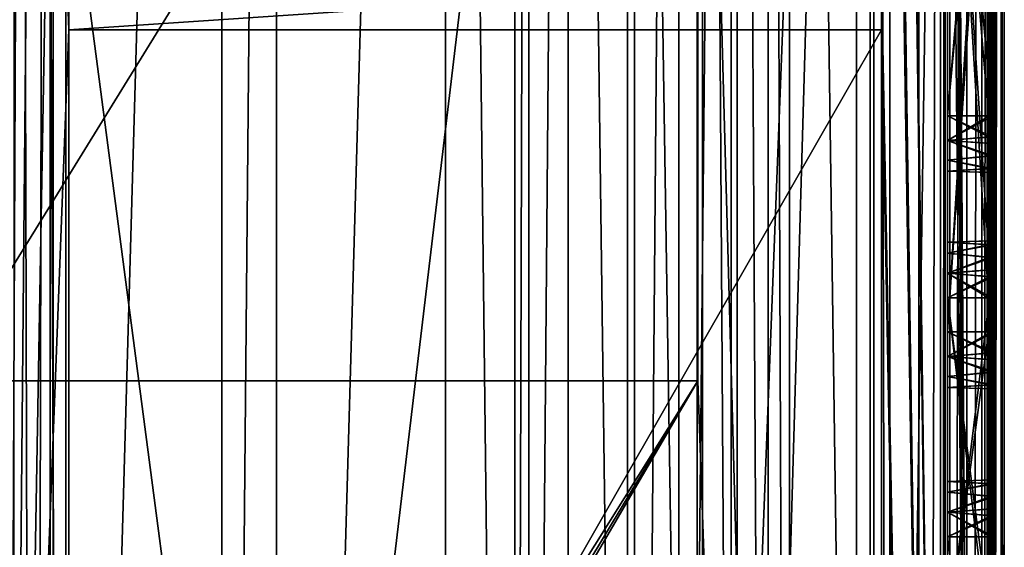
# Model space of a CAD drawing. Extents: x -3 to 104, y -79 to 161.
# Tile 163 of 203: x 82 to 104, y 53 to 65. Entities that reach past the tile are written whole.
import ezdxf

# ---------------------------------------------------------------- set-up
doc = ezdxf.new("R2010")
doc.units = 0
doc.header["$MEASUREMENT"] = 0

msp = doc.modelspace()

# ---------------------------------------------------------------- linework, layer by layer
for points in [[(103.550003, 159.899994, -76.900002), (103.550003, -77.599998, -76.900002), (100.849998, 123.900002, -76.900002)], [(103.550003, -3.4858, -67.814201), (103.550003, 159.899994, -76.900002), (103.550003, 149.899994, -68.400002)], [(103.550003, -77.599998, -76.900002), (103.550003, 159.899994, -76.900002), (103.550003, -43.900002, -68.400002)], [(103.550003, -43.900002, -68.400002), (103.550003, 159.899994, -76.900002), (103.550003, -4.9, -68.400002)], [(103.550003, -4.9, -68.400002), (103.550003, 159.899994, -76.900002), (103.550003, -4.1346, -68.247803)], [(103.550003, -4.1346, -68.247803), (103.550003, 159.899994, -76.900002), (103.550003, -3.4858, -67.814201)], [(103.550003, 149.899994, 10.1), (103.550003, -67.600098, 10.1), (102.349998, 97.599998, 10.1)], [(103.550003, -67.600098, 10.1), (103.550003, 149.899994, 10.1), (103.484001, 129.899994, 17.700001)], [(103.550003, -3.0522, -67.165398), (103.550003, 149.899994, -68.400002), (103.550003, -2.9, -66.400002)], [(103.550003, -3.4858, -67.814201), (103.550003, 149.899994, -68.400002), (103.550003, -3.0522, -67.165398)], [(103.550003, -2.9, -66.400002), (103.550003, 149.899994, -68.400002), (103.550003, 129, 6.1)], [(82.928497, -7.8067, 55), (101.670998, 149.520996, 55), (82.928497, 96.8293, 55)], [(101.670998, -67.221199, 55), (101.670998, 149.520996, 55), (82.928497, -7.8067, 55)], [(102.241997, 149.520996, 54.8871), (101.670998, 149.520996, 55), (101.670998, -67.221199, 55)], [(102.241997, 149.520996, 54.8871), (101.670998, -67.221199, 55), (102.241997, -67.221199, 54.8871)], [(102.726997, 149.520996, 54.5653), (102.241997, -67.221199, 54.8871), (102.726997, -67.221199, 54.5653)], [(102.726997, 149.520996, 54.5653), (102.241997, 149.520996, 54.8871), (102.241997, -67.221199, 54.8871)], [(103.053001, 149.520996, 54.083099), (102.726997, -67.221199, 54.5653), (103.053001, -67.221199, 54.083099)], [(103.053001, 149.520996, 54.083099), (102.726997, 149.520996, 54.5653), (102.726997, -67.221199, 54.5653)], [(103.170998, 149.520996, 53.5131), (103.053001, -67.221199, 54.083099), (103.170998, -67.221199, 53.5131)], [(103.170998, 149.520996, 53.5131), (103.053001, 149.520996, 54.083099), (103.053001, -67.221199, 54.083099)], [(103.170998, 149.520996, 53.5131), (103.170998, -67.221199, 53.5131), (103.204002, 25.761299, 49.799999)], [(103.170998, 149.520996, 53.5131), (103.204002, 25.761299, 49.799999), (103.204002, 46.011299, 49.799999)], [(103.170998, 149.520996, 53.5131), (103.204002, 46.011299, 49.799999), (103.204002, 51.011299, 49.799999)], [(103.170998, 149.520996, 53.5131), (103.204002, 51.011299, 49.799999), (103.204002, 58.511299, 49.799999)], [(103.170998, 149.520996, 53.5131), (103.204002, 58.511299, 49.799999), (103.204002, 62.511299, 49.799999)], [(103.170998, 149.520996, 53.5131), (103.204002, 62.511299, 49.799999), (103.204002, 73.261299, 49.799999)], [(100.68, 148.529999, 52.5), (100.68, -66.229897, 52.5), (82.590202, 71.511299, 52.5)], [(101.036003, 88.599998, 11.7), (101.036003, -2.4, 11.7), (100.68, 148.529999, 52.5)], [(101.036003, -2.4, 11.7), (100.68, -66.229897, 52.5), (100.68, 148.529999, 52.5)], [(81.449997, 0, -71.599998), (81.449997, 130, -71.599998), (82.650002, 130, -71.599998)], [(82.650002, 0, -71.599998), (81.449997, 0, -71.599998), (82.650002, 130, -71.599998)], [(86.360001, 130, -10.3), (82.650002, 0, -10.3), (82.650002, 130, -10.3)], [(86.360001, 0, -10.3), (82.650002, 0, -10.3), (86.360001, 130, -10.3)], [(82.650002, 130, -10.3), (82.650002, 0, -71.599998), (82.650002, 130, -71.599998)], [(82.650002, 0, -10.3), (82.650002, 0, -71.599998), (82.650002, 130, -10.3)], [(86.360001, 0, -71.599998), (86.360001, 130, -71.599998), (87.559998, 130, -71.599998)], [(87.559998, 0, -71.599998), (86.360001, 0, -71.599998), (87.559998, 130, -71.599998)], [(86.360001, 130, -71.599998), (86.360001, 0, -10.3), (86.360001, 130, -10.3)], [(86.360001, 0, -71.599998), (86.360001, 0, -10.3), (86.360001, 130, -71.599998)], [(91.269997, 130, -10.3), (87.559998, 0, -10.3), (87.559998, 130, -10.3)], [(91.269997, 0, -10.3), (87.559998, 0, -10.3), (91.269997, 130, -10.3)], [(87.559998, 130, -10.3), (87.559998, 0, -71.599998), (87.559998, 130, -71.599998)], [(87.559998, 0, -10.3), (87.559998, 0, -71.599998), (87.559998, 130, -10.3)], [(92.800003, 0, -71.599998), (91.269997, 130, -71.599998), (92.800003, 130, -71.599998)], [(92.800003, 0, -71.599998), (91.269997, 0, -71.599998), (91.269997, 130, -71.599998)], [(91.269997, 130, -71.599998), (91.269997, 0, -10.3), (91.269997, 130, -10.3)], [(91.269997, 0, -71.599998), (91.269997, 0, -10.3), (91.269997, 130, -71.599998)], [(92.800003, 0, -71.599998), (92.800003, 130, -71.599998), (92.800003, 118, -8.5)], [(98.831596, 125.512001), (100.599998, 0), (100.599998, 130)], [(100.599998, 130), (100.599998, 0), (100.599998, 114, -3.5)], [(103.343002, 57.761299, 33.799999), (103.484001, 129.899994, 17.700001), (103.343002, 73.261299, 33.799999)], [(103.484001, -43.599998, 17.700001), (103.484001, 129.899994, 17.700001), (103.343002, 41.261299, 33.799999)], [(103.343002, 41.261299, 33.799999), (103.484001, 129.899994, 17.700001), (103.343002, 45.761299, 33.799999)], [(103.343002, 45.761299, 33.799999), (103.484001, 129.899994, 17.700001), (103.343002, 53.261299, 33.799999)], [(103.343002, 53.261299, 33.799999), (103.484001, 129.899994, 17.700001), (103.343002, 57.761299, 33.799999)], [(103.550003, -67.600098, 10.1), (103.484001, 129.899994, 17.700001), (103.484001, -43.599998, 17.700001)], [(100.300003, 129.649994, 17.299999), (100.300003, -43.349998, 17.299999), (75.836403, 70.811302, 17.299999)], [(100.300003, -43.349998, 18.9), (100.300003, 129.649994, 18.9), (96.816803, 83.608299, 18.9)], [(100.300003, 129.649994, 17.299999), (100.300003, 129.649994, 18.9), (100.300003, -43.349998, 17.299999)], [(100.300003, -43.349998, 17.299999), (100.300003, 129.649994, 18.9), (100.300003, -43.349998, 18.9)], [(103.550003, -42.700001, 10.1), (103.550003, 129, 10.1), (102.25, 98.099998, 10.1)], [(103.550003, -3.4858, -9.9858), (103.550003, 129, 10.1), (103.550003, -4.1346, -9.5522)], [(103.550003, -3.0522, -10.6346), (103.550003, 129, 10.1), (103.550003, -3.4858, -9.9858)], [(103.550003, -4.1346, -9.5522), (103.550003, 129, 10.1), (103.550003, -42.700001, 10.1)], [(103.550003, -2.9, -66.400002), (103.550003, 129, 6.1), (103.550003, -2.9, -11.4)], [(103.550003, -2.9, -11.4), (103.550003, 129, 6.1), (103.550003, -3.0522, -10.6346)], [(103.550003, -3.0522, -10.6346), (103.550003, 129, 6.1), (103.550003, 129, 10.1)], [(98.359901, 124.920998), (98.831596, 4.4876), (98.831596, 125.512001)], [(98.831596, 4.4876), (100.599998, 0), (98.831596, 125.512001)], [(97.678299, 124.593002), (98.359901, 5.0791), (98.359901, 124.920998)], [(98.359901, 5.0791), (98.831596, 4.4876), (98.359901, 124.920998)], [(39.528702, 112.523003), (39.528702, 23.4326), (96.9217, 124.593002)], [(39.528702, 23.4326), (96.9217, 5.4074), (96.9217, 124.593002)], [(96.9217, 124.593002), (97.678299, 5.4074), (97.678299, 124.593002)], [(96.9217, 5.4074), (97.678299, 5.4074), (96.9217, 124.593002)], [(97.678299, 5.4074), (98.359901, 5.0791), (97.678299, 124.593002)], [(100.849998, 123.900002, -76.900002), (103.550003, -77.599998, -76.900002), (100.849998, 122.400002, -76.900002)], [(5.1713, 6.7213, -72.699997), (95.428703, 123.278999, -72.699997), (5.1713, 123.278999, -72.699997)], [(5.1713, 6.7213, -72.699997), (95.428703, 6.7213, -72.699997), (95.428703, 123.278999, -72.699997)], [(95.428703, 6.7213, -72.699997), (96.401901, 122.627998, -72.699997), (95.428703, 123.278999, -72.699997)], [(95.428703, 6.7213, -72.699997), (96.401901, 7.3716, -72.699997), (96.401901, 122.627998, -72.699997)], [(96.401901, 7.3716, -72.699997), (97.550003, 122.400002, -72.699997), (96.401901, 122.627998, -72.699997)], [(96.401901, 7.3716, -72.699997), (97.550003, 7.6, -72.699997), (97.550003, 122.400002, -72.699997)], [(97.550003, 7.6, -72.699997), (100.849998, 7.6, -72.699997), (100.849998, 122.400002, -72.699997)], [(97.550003, 7.6, -72.699997), (100.849998, 122.400002, -72.699997), (97.550003, 122.400002, -72.699997)], [(100.849998, 122.400002, -76.900002), (103.550003, -77.599998, -76.900002), (100.849998, 98, -76.900002)], [(100.849998, 122.400002, -72.699997), (100.849998, 7.6, -72.699997), (100.849998, 88.099998, 8.1)], [(92.800003, 0, -71.599998), (92.800003, 118, -8.5), (92.800003, 12, -8.5)], [(92.800003, 12, -8.5), (92.800003, 118, -8.5), (93.1045, 116.469002, -8.5)], [(92.800003, 12, -8.5), (93.1045, 116.469002, -8.5), (93.1045, 13.5307, -8.5)], [(93.1045, 13.5307, -8.5), (93.1045, 116.469002, -8.5), (93.971603, 115.171997, -8.5)], [(93.1045, 13.5307, -8.5), (93.971603, 115.171997, -8.5), (93.971603, 14.8284, -8.5)], [(93.971603, 115.171997, -8.5), (95.269302, 15.6955, -8.5), (93.971603, 14.8284, -8.5)], [(93.971603, 115.171997, -8.5), (95.269302, 114.305, -8.5), (95.269302, 15.6955, -8.5)], [(95.269302, 114.305, -8.5), (96.800003, 16, -8.5), (95.269302, 15.6955, -8.5)], [(95.269302, 114.305, -8.5), (96.800003, 114, -8.5), (96.800003, 16, -8.5)], [(100.599998, 114, -8.5), (100.599998, 16, -8.5), (96.800003, 16, -8.5)], [(96.800003, 114, -8.5), (100.599998, 114, -8.5), (96.800003, 16, -8.5)], [(100.599998, 114, -3.5), (100.599998, 16, -8.5), (100.599998, 114, -8.5)], [(100.599998, 16, -3.5), (100.599998, 16, -8.5), (100.599998, 114, -3.5)], [(100.599998, 114, -3.5), (100.599998, 0), (100.599998, 16, -3.5)], [(100.849998, 98, -76.900002), (103.550003, -77.599998, -76.900002), (100.849998, 96.800003, -76.900002)], [(103.550003, -42.700001, 10.1), (102.25, 98.099998, 10.1), (102.25, 88.099998, 10.1)], [(102.349998, 97.599998, 10.1), (103.550003, -67.600098, 10.1), (102.349998, 88.599998, 10.1)], [(82.462196, 97.481697, 55.464298), (81.957703, 96.5158, 56.130299), (82.237, -8.0086, 55.735298)], [(82.928497, -7.8067, 55), (82.462196, 97.481697, 55.464298), (82.237, -8.0086, 55.735298)], [(82.928497, 96.8293, 55), (82.462196, 97.481697, 55.464298), (82.928497, -7.8067, 55)], [(81.800003, 33.200001, -76.900002), (81.800003, 96.800003, -76.900002), (83, 64.400002, -76.900002)], [(83, 64.400002, -76.900002), (81.800003, 96.800003, -76.900002), (83, 65.599998, -76.900002)], [(100.849998, 96.800003, -76.900002), (103.550003, -77.599998, -76.900002), (100.849998, 65.599998, -76.900002)], [(81.957703, 96.5158, 56.130299), (81.409302, 95.583702, 57.256199), (81.522301, -6.7478, 56.9613)], [(82.237, -8.0086, 55.735298), (81.957703, 96.5158, 56.130299), (81.522301, -6.7478, 56.9613)], [(101.036003, 88.599998, 11.7), (102.349998, 88.599998, 11.7), (102.349998, -2.4, 11.7)], [(101.036003, 88.599998, 11.7), (102.349998, -2.4, 11.7), (101.036003, -2.4, 11.7)], [(102.349998, 88.599998, 10.1), (103.550003, -67.600098, 10.1), (102.349998, -2.4, 10.1)], [(102.349998, -2.4, 11.7), (102.349998, 88.599998, 11.7), (102.349998, -2.4, 10.1)], [(102.349998, -2.4, 10.1), (102.349998, 88.599998, 11.7), (102.349998, 88.599998, 10.1)], [(100.849998, 88.099998, 11.3), (100.849998, 7.6, -3.5), (100.849998, -0.4, 11.3)], [(100.849998, 88.099998, 8.1), (100.849998, 7.6, -3.5), (100.849998, 88.099998, 11.3)], [(100.849998, 7.6, -72.699997), (100.849998, 7.6, -3.5), (100.849998, 88.099998, 8.1)], [(100.849998, 88.099998, 11.3), (100.849998, -0.4, 11.3), (102.150002, 88.099998, 11.3)], [(100.849998, -0.4, 11.3), (102.150002, -1.9, 11.3), (102.150002, 88.099998, 11.3)], [(102.150002, -1.9, 10.1), (102.150002, 88.099998, 10.1), (102.150002, -1.9, 11.3)], [(102.150002, -1.9, 11.3), (102.150002, 88.099998, 10.1), (102.150002, 88.099998, 11.3)], [(102.150002, -1.9, 10.1), (102.25, 88.099998, 10.1), (102.150002, 88.099998, 10.1)], [(102.150002, -1.9, 10.1), (102.25, -1.9, 10.1), (102.25, 88.099998, 10.1)], [(103.550003, -42.700001, 10.1), (102.25, 88.099998, 10.1), (102.25, -1.9, 10.1)], [(96.816803, 83.608299, 50.900002), (80.207298, 56.689499, 50.900002), (96.816803, 56.689499, 50.900002)], [(80.207298, 83.608299, 50.900002), (80.207298, 56.689499, 50.900002), (96.816803, 83.608299, 50.900002)], [(100.300003, -43.349998, 18.9), (96.816803, 83.608299, 18.9), (96.816803, 56.689499, 18.9)], [(96.816803, 56.689499, 18.9), (96.816803, 83.608299, 50.900002), (96.816803, 56.689499, 50.900002)], [(96.816803, 56.689499, 18.9), (96.816803, 83.608299, 18.9), (96.816803, 83.608299, 50.900002)], [(102.300003, 57.761299, 36.299999), (102.300003, 73.261299, 36.299999), (103.320999, 57.761299, 36.299999)], [(102.300003, 73.261299, 36.299999), (103.320999, 73.261299, 36.299999), (103.320999, 57.761299, 36.299999)], [(103.343002, 57.761299, 33.799999), (103.343002, 73.261299, 33.799999), (102.300003, 57.761299, 33.799999)], [(103.343002, 73.261299, 33.799999), (102.300003, 73.261299, 33.799999), (102.300003, 57.761299, 33.799999)], [(102.300003, 73.261299, 33.799999), (102.300003, 73.261299, 36.299999), (102.300003, 57.761299, 36.299999)], [(102.300003, 73.261299, 33.799999), (102.300003, 57.761299, 36.299999), (102.300003, 57.761299, 33.799999)], [(102.300003, 57.761299, 45.299999), (102.300003, 73.261299, 45.299999), (103.242996, 57.761299, 45.299999)], [(102.300003, 73.261299, 45.299999), (103.242996, 73.261299, 45.299999), (103.242996, 57.761299, 45.299999)], [(103.264999, 57.761299, 42.799999), (103.264999, 73.261299, 42.799999), (102.300003, 57.761299, 42.799999)], [(103.264999, 73.261299, 42.799999), (102.300003, 73.261299, 42.799999), (102.300003, 57.761299, 42.799999)], [(102.300003, 73.261299, 45.299999), (102.300003, 57.761299, 45.299999), (102.300003, 57.761299, 42.799999)], [(102.300003, 73.261299, 42.799999), (102.300003, 73.261299, 45.299999), (102.300003, 57.761299, 42.799999)], [(103.281998, 73.261299, 40.799999), (103.281998, 62.511299, 40.799999), (102.300003, 73.261299, 40.799999)], [(102.300003, 73.261299, 40.799999), (103.281998, 62.511299, 40.799999), (102.300003, 62.511299, 40.799999)], [(103.304001, 62.511299, 38.299999), (103.304001, 73.261299, 38.299999), (102.300003, 62.511299, 38.299999)], [(102.300003, 62.511299, 38.299999), (103.304001, 73.261299, 38.299999), (102.300003, 73.261299, 38.299999)], [(102.300003, 73.261299, 38.299999), (102.300003, 73.261299, 40.799999), (102.300003, 62.511299, 40.799999)], [(102.300003, 73.261299, 38.299999), (102.300003, 62.511299, 40.799999), (102.300003, 62.511299, 38.299999)], [(103.204002, 73.261299, 49.799999), (103.204002, 62.511299, 49.799999), (102.300003, 73.261299, 49.799999)], [(102.300003, 73.261299, 49.799999), (103.204002, 62.511299, 49.799999), (102.300003, 62.511299, 49.799999)], [(103.224998, 62.511299, 47.299999), (103.224998, 73.261299, 47.299999), (102.300003, 62.511299, 47.299999)], [(102.300003, 62.511299, 47.299999), (103.224998, 73.261299, 47.299999), (102.300003, 73.261299, 47.299999)], [(102.300003, 73.261299, 47.299999), (102.300003, 73.261299, 49.799999), (102.300003, 62.511299, 49.799999)], [(102.300003, 73.261299, 47.299999), (102.300003, 62.511299, 49.799999), (102.300003, 62.511299, 47.299999)], [(103.224998, 62.511299, 47.299999), (103.242996, 73.261299, 45.299999), (103.224998, 73.261299, 47.299999)], [(103.242996, 57.761299, 45.299999), (103.242996, 73.261299, 45.299999), (103.224998, 62.511299, 47.299999)], [(103.281998, 62.511299, 40.799999), (103.281998, 73.261299, 40.799999), (103.264999, 73.261299, 42.799999)], [(103.264999, 73.261299, 42.799999), (103.264999, 57.761299, 42.799999), (103.281998, 62.511299, 40.799999)], [(103.304001, 62.511299, 38.299999), (103.320999, 73.261299, 36.299999), (103.304001, 73.261299, 38.299999)], [(103.320999, 57.761299, 36.299999), (103.320999, 73.261299, 36.299999), (103.304001, 62.511299, 38.299999)], [(82.590202, 71.511299, 52.5), (82.590202, 16.511299, 52.5), (81.618599, 16.511299, 53.3554)], [(81.618599, 71.511299, 53.3554), (82.590202, 71.511299, 52.5), (81.618599, 16.511299, 53.3554)], [(82.590202, 71.511299, 52.5), (100.68, -66.229897, 52.5), (82.590202, 16.511299, 52.5)], [(75.836403, 70.811302, 17.299999), (100.300003, -43.349998, 17.299999), (75.836403, 20.8113, 17.299999)], [(100.849998, 64.400002, -76.900002), (83, 64.400002, -76.900002), (100.849998, 65.599998, -76.900002)], [(100.849998, 65.599998, -76.900002), (83, 64.400002, -76.900002), (83, 65.599998, -76.900002)], [(100.849998, 65.599998, -76.900002), (103.550003, -77.599998, -76.900002), (100.849998, 64.400002, -76.900002)], [(83, 33.200001, -76.900002), (81.800003, 33.200001, -76.900002), (83, 64.400002, -76.900002)], [(83, 33.200001, -76.900002), (83, 64.400002, -76.900002), (83, 33.200001, -74.699997)], [(83, 33.200001, -74.699997), (83, 64.400002, -76.900002), (83, 64.400002, -74.699997)], [(100.849998, 64.400002, -74.699997), (83, 33.200001, -74.699997), (83, 64.400002, -74.699997)], [(100.849998, 33.200001, -74.699997), (83, 33.200001, -74.699997), (100.849998, 64.400002, -74.699997)], [(83, 64.400002, -76.900002), (100.849998, 64.400002, -76.900002), (83, 64.400002, -74.699997)], [(83, 64.400002, -74.699997), (100.849998, 64.400002, -76.900002), (100.849998, 64.400002, -74.699997)], [(100.849998, 64.400002, -76.900002), (103.550003, -77.599998, -76.900002), (100.849998, 33.200001, -76.900002)], [(100.849998, 64.400002, -76.900002), (100.849998, 33.200001, -76.900002), (100.849998, 33.200001, -74.699997)], [(100.849998, 64.400002, -76.900002), (100.849998, 33.200001, -74.699997), (100.849998, 64.400002, -74.699997)], [(103.281998, 62.511299, 40.799999), (103.282997, 62.049999, 40.707699), (102.300003, 62.511299, 40.799999)], [(102.300003, 62.511299, 40.799999), (103.282997, 62.049999, 40.707699), (102.300003, 61.969002, 40.676201)], [(102.300003, 61.969002, 38.423801), (103.304001, 62.511299, 38.299999), (102.300003, 62.511299, 38.299999)], [(103.302002, 61.899101, 38.4636), (103.304001, 62.511299, 38.299999), (102.300003, 61.969002, 38.423801)], [(102.300003, 62.511299, 38.299999), (102.300003, 62.511299, 40.799999), (102.300003, 61.969002, 40.676201)], [(102.300003, 62.511299, 38.299999), (102.300003, 61.969002, 40.676201), (102.300003, 61.534, 40.329399)], [(102.300003, 62.511299, 38.299999), (102.300003, 61.534, 40.329399), (102.300003, 61.969002, 38.423801)], [(103.204002, 62.511299, 49.799999), (103.204002, 62.049999, 49.707699), (102.300003, 62.511299, 49.799999)], [(102.300003, 62.511299, 49.799999), (103.204002, 62.049999, 49.707699), (102.300003, 61.969002, 49.676201)], [(102.300003, 61.969002, 47.423801), (103.224998, 62.511299, 47.299999), (102.300003, 62.511299, 47.299999)], [(103.223999, 61.899101, 47.4636), (103.224998, 62.511299, 47.299999), (102.300003, 61.969002, 47.423801)], [(102.300003, 62.511299, 47.299999), (102.300003, 62.511299, 49.799999), (102.300003, 61.969002, 49.676201)], [(102.300003, 62.511299, 47.299999), (102.300003, 61.969002, 49.676201), (102.300003, 61.969002, 47.423801)], [(103.204002, 58.511299, 49.799999), (103.204002, 62.049999, 49.707699), (103.204002, 62.511299, 49.799999)], [(103.242996, 57.761299, 45.299999), (103.224998, 62.511299, 47.299999), (103.223999, 61.899101, 47.4636)], [(103.281998, 62.511299, 40.799999), (103.264999, 57.761299, 42.799999), (103.282997, 62.049999, 40.707699)], [(103.320999, 57.761299, 36.299999), (103.304001, 62.511299, 38.299999), (103.302002, 61.899101, 38.4636)], [(103.282997, 62.049999, 40.707699), (103.285004, 61.627399, 40.433899), (102.300003, 61.969002, 40.676201)], [(103.204002, 62.049999, 49.707699), (103.207001, 61.627399, 49.433899), (102.300003, 61.969002, 49.676201)], [(102.300003, 61.969002, 40.676201), (103.285004, 61.627399, 40.433899), (102.300003, 61.534, 40.329399)], [(102.300003, 61.534, 38.770599), (103.301003, 61.627399, 38.6661), (102.300003, 61.969002, 38.423801)], [(103.301003, 61.627399, 38.6661), (103.302002, 61.899101, 38.4636), (102.300003, 61.969002, 38.423801)], [(102.300003, 61.969002, 38.423801), (102.300003, 61.534, 40.329399), (102.300003, 61.292599, 39.828201)], [(102.300003, 61.969002, 38.423801), (102.300003, 61.292599, 39.828201), (102.300003, 61.534, 38.770599)], [(102.300003, 61.969002, 49.676201), (103.207001, 61.627399, 49.433899), (102.300003, 61.534, 49.329399)], [(102.300003, 61.534, 47.770599), (103.222, 61.627399, 47.6661), (102.300003, 61.969002, 47.423801)], [(103.222, 61.627399, 47.6661), (103.223999, 61.899101, 47.4636), (102.300003, 61.969002, 47.423801)], [(102.300003, 61.969002, 47.423801), (102.300003, 61.969002, 49.676201), (102.300003, 61.534, 49.329399)], [(102.300003, 61.969002, 47.423801), (102.300003, 61.534, 49.329399), (102.300003, 61.292599, 48.828201)], [(102.300003, 61.969002, 47.423801), (102.300003, 61.292599, 48.828201), (102.300003, 61.292599, 48.271801)], [(102.300003, 61.969002, 47.423801), (102.300003, 61.292599, 48.271801), (102.300003, 61.534, 47.770599)], [(103.205002, 59.123501, 49.636398), (103.207001, 61.627399, 49.433899), (103.204002, 62.049999, 49.707699)], [(103.204002, 58.511299, 49.799999), (103.205002, 59.123501, 49.636398), (103.204002, 62.049999, 49.707699)], [(103.222, 59.395199, 47.6661), (103.223999, 61.899101, 47.4636), (103.222, 61.627399, 47.6661)], [(103.224998, 58.972599, 47.3923), (103.223999, 61.899101, 47.4636), (103.222, 59.395199, 47.6661)], [(103.224998, 58.972599, 47.3923), (103.242996, 57.761299, 45.299999), (103.223999, 61.899101, 47.4636)], [(103.264999, 57.761299, 42.799999), (103.283997, 59.123501, 40.636398), (103.282997, 62.049999, 40.707699)], [(103.283997, 59.123501, 40.636398), (103.285004, 61.627399, 40.433899), (103.282997, 62.049999, 40.707699)], [(103.301003, 59.395199, 38.6661), (103.302002, 61.899101, 38.4636), (103.301003, 61.627399, 38.6661)], [(103.303001, 58.972599, 38.3923), (103.302002, 61.899101, 38.4636), (103.301003, 59.395199, 38.6661)], [(103.303001, 58.972599, 38.3923), (103.320999, 57.761299, 36.299999), (103.302002, 61.899101, 38.4636)], [(103.285004, 61.627399, 40.433899), (103.289001, 61.349098, 40.010101), (102.300003, 61.534, 40.329399)], [(103.296997, 61.349098, 39.089901), (103.301003, 61.627399, 38.6661), (102.300003, 61.534, 38.770599)], [(103.207001, 61.627399, 49.433899), (103.209999, 61.349098, 49.010101), (102.300003, 61.534, 49.329399)], [(103.218002, 61.349098, 48.089901), (103.222, 61.627399, 47.6661), (102.300003, 61.534, 47.770599)], [(102.300003, 61.534, 40.329399), (103.289001, 61.349098, 40.010101), (102.300003, 61.292599, 39.828201)], [(102.300003, 61.292599, 39.271801), (103.296997, 61.349098, 39.089901), (102.300003, 61.534, 38.770599)], [(102.300003, 61.534, 38.770599), (102.300003, 61.292599, 39.828201), (102.300003, 61.292599, 39.271801)], [(102.300003, 61.534, 49.329399), (103.209999, 61.349098, 49.010101), (102.300003, 61.292599, 48.828201)], [(102.300003, 61.292599, 48.271801), (103.218002, 61.349098, 48.089901), (102.300003, 61.534, 47.770599)], [(103.205002, 59.123501, 49.636398), (103.207001, 59.395199, 49.433899), (103.207001, 61.627399, 49.433899)], [(103.207001, 59.395199, 49.433899), (103.209999, 61.349098, 49.010101), (103.207001, 61.627399, 49.433899)], [(103.218002, 59.6735, 48.089901), (103.222, 59.395199, 47.6661), (103.222, 61.627399, 47.6661)], [(103.218002, 59.6735, 48.089901), (103.222, 61.627399, 47.6661), (103.218002, 61.349098, 48.089901)], [(103.283997, 59.123501, 40.636398), (103.285004, 59.395199, 40.433899), (103.285004, 61.627399, 40.433899)], [(103.285004, 59.395199, 40.433899), (103.289001, 61.349098, 40.010101), (103.285004, 61.627399, 40.433899)], [(103.296997, 59.6735, 39.089901), (103.301003, 59.395199, 38.6661), (103.301003, 61.627399, 38.6661)], [(103.296997, 59.6735, 39.089901), (103.301003, 61.627399, 38.6661), (103.296997, 61.349098, 39.089901)], [(103.289001, 61.349098, 40.010101), (103.292999, 61.261299, 39.549999), (102.300003, 61.292599, 39.828201)], [(103.292999, 61.261299, 39.549999), (103.296997, 61.349098, 39.089901), (102.300003, 61.292599, 39.271801)], [(103.209999, 61.349098, 49.010101), (103.213997, 61.261299, 48.549999), (102.300003, 61.292599, 48.828201)], [(103.213997, 61.261299, 48.549999), (103.218002, 61.349098, 48.089901), (102.300003, 61.292599, 48.271801)], [(102.300003, 61.292599, 39.828201), (103.292999, 61.261299, 39.549999), (102.300003, 61.292599, 39.271801)], [(102.300003, 61.292599, 48.828201), (103.213997, 61.261299, 48.549999), (102.300003, 61.292599, 48.271801)], [(103.207001, 59.395199, 49.433899), (103.209999, 59.6735, 49.010101), (103.209999, 61.349098, 49.010101)], [(103.209999, 59.6735, 49.010101), (103.213997, 61.261299, 48.549999), (103.209999, 61.349098, 49.010101)], [(103.209999, 59.6735, 49.010101), (103.213997, 59.761299, 48.549999), (103.213997, 61.261299, 48.549999)], [(103.213997, 59.761299, 48.549999), (103.218002, 59.6735, 48.089901), (103.218002, 61.349098, 48.089901)], [(103.213997, 59.761299, 48.549999), (103.218002, 61.349098, 48.089901), (103.213997, 61.261299, 48.549999)], [(103.285004, 59.395199, 40.433899), (103.289001, 59.6735, 40.010101), (103.289001, 61.349098, 40.010101)], [(103.289001, 59.6735, 40.010101), (103.292999, 61.261299, 39.549999), (103.289001, 61.349098, 40.010101)], [(103.289001, 59.6735, 40.010101), (103.292999, 59.761299, 39.549999), (103.292999, 61.261299, 39.549999)], [(103.292999, 59.761299, 39.549999), (103.296997, 59.6735, 39.089901), (103.296997, 61.349098, 39.089901)], [(103.292999, 59.761299, 39.549999), (103.296997, 61.349098, 39.089901), (103.292999, 61.261299, 39.549999)], [(102.300003, 59.73, 39.271801), (103.292999, 59.761299, 39.549999), (102.300003, 59.73, 39.828201)], [(103.296997, 59.6735, 39.089901), (103.292999, 59.761299, 39.549999), (102.300003, 59.73, 39.271801)], [(103.292999, 59.761299, 39.549999), (103.289001, 59.6735, 40.010101), (102.300003, 59.73, 39.828201)], [(102.300003, 59.73, 48.271801), (103.213997, 59.761299, 48.549999), (102.300003, 59.73, 48.828201)], [(103.218002, 59.6735, 48.089901), (103.213997, 59.761299, 48.549999), (102.300003, 59.73, 48.271801)], [(103.213997, 59.761299, 48.549999), (103.209999, 59.6735, 49.010101), (102.300003, 59.73, 48.828201)], [(102.300003, 59.488602, 38.770599), (103.296997, 59.6735, 39.089901), (102.300003, 59.73, 39.271801)], [(102.300003, 59.73, 39.828201), (103.289001, 59.6735, 40.010101), (102.300003, 59.488602, 40.329399)], [(102.300003, 59.73, 39.828201), (102.300003, 59.488602, 40.329399), (102.300003, 59.053699, 40.676201)], [(102.300003, 59.73, 39.828201), (102.300003, 59.053699, 40.676201), (102.300003, 58.511299, 40.799999)], [(102.300003, 59.488602, 38.770599), (102.300003, 59.73, 39.271801), (102.300003, 59.73, 39.828201)], [(102.300003, 59.488602, 38.770599), (102.300003, 59.73, 39.828201), (102.300003, 58.511299, 40.799999)], [(102.300003, 59.488602, 47.770599), (103.218002, 59.6735, 48.089901), (102.300003, 59.73, 48.271801)], [(102.300003, 59.73, 48.828201), (103.209999, 59.6735, 49.010101), (102.300003, 59.488602, 49.329399)], [(102.300003, 59.73, 48.828201), (102.300003, 59.488602, 49.329399), (102.300003, 59.053699, 49.676201)], [(102.300003, 59.73, 48.828201), (102.300003, 59.053699, 49.676201), (102.300003, 58.511299, 49.799999)], [(102.300003, 59.488602, 47.770599), (102.300003, 59.73, 48.271801), (102.300003, 59.73, 48.828201)], [(102.300003, 59.488602, 47.770599), (102.300003, 59.73, 48.828201), (102.300003, 58.511299, 49.799999)], [(103.301003, 59.395199, 38.6661), (103.296997, 59.6735, 39.089901), (102.300003, 59.488602, 38.770599)], [(103.289001, 59.6735, 40.010101), (103.285004, 59.395199, 40.433899), (102.300003, 59.488602, 40.329399)], [(103.222, 59.395199, 47.6661), (103.218002, 59.6735, 48.089901), (102.300003, 59.488602, 47.770599)], [(103.209999, 59.6735, 49.010101), (103.207001, 59.395199, 49.433899), (102.300003, 59.488602, 49.329399)], [(102.300003, 59.053699, 38.423801), (103.301003, 59.395199, 38.6661), (102.300003, 59.488602, 38.770599)], [(102.300003, 59.488602, 40.329399), (103.285004, 59.395199, 40.433899), (102.300003, 59.053699, 40.676201)], [(102.300003, 59.488602, 38.770599), (102.300003, 58.511299, 40.799999), (102.300003, 59.053699, 38.423801)], [(102.300003, 59.053699, 47.423801), (103.222, 59.395199, 47.6661), (102.300003, 59.488602, 47.770599)], [(102.300003, 59.488602, 49.329399), (103.207001, 59.395199, 49.433899), (102.300003, 59.053699, 49.676201)], [(102.300003, 59.488602, 47.770599), (102.300003, 58.511299, 49.799999), (102.300003, 59.053699, 47.423801)], [(103.303001, 58.972599, 38.3923), (103.301003, 59.395199, 38.6661), (102.300003, 59.053699, 38.423801)], [(103.285004, 59.395199, 40.433899), (103.283997, 59.123501, 40.636398), (102.300003, 59.053699, 40.676201)], [(103.224998, 58.972599, 47.3923), (103.222, 59.395199, 47.6661), (102.300003, 59.053699, 47.423801)], [(103.207001, 59.395199, 49.433899), (103.205002, 59.123501, 49.636398), (102.300003, 59.053699, 49.676201)], [(103.283997, 59.123501, 40.636398), (103.281998, 58.511299, 40.799999), (102.300003, 59.053699, 40.676201)], [(103.205002, 59.123501, 49.636398), (103.204002, 58.511299, 49.799999), (102.300003, 59.053699, 49.676201)], [(103.264999, 57.761299, 42.799999), (103.281998, 58.511299, 40.799999), (103.283997, 59.123501, 40.636398)], [(102.300003, 58.511299, 38.299999), (103.303001, 58.972599, 38.3923), (102.300003, 59.053699, 38.423801)], [(102.300003, 59.053699, 40.676201), (103.281998, 58.511299, 40.799999), (102.300003, 58.511299, 40.799999)], [(102.300003, 59.053699, 38.423801), (102.300003, 58.511299, 40.799999), (102.300003, 58.511299, 38.299999)], [(102.300003, 58.511299, 47.299999), (103.224998, 58.972599, 47.3923), (102.300003, 59.053699, 47.423801)], [(102.300003, 59.053699, 49.676201), (103.204002, 58.511299, 49.799999), (102.300003, 58.511299, 49.799999)], [(102.300003, 59.053699, 47.423801), (102.300003, 58.511299, 49.799999), (102.300003, 58.511299, 47.299999)], [(103.304001, 58.511299, 38.299999), (103.303001, 58.972599, 38.3923), (102.300003, 58.511299, 38.299999)], [(103.224998, 58.511299, 47.299999), (103.224998, 58.972599, 47.3923), (102.300003, 58.511299, 47.299999)], [(103.224998, 58.511299, 47.299999), (103.242996, 57.761299, 45.299999), (103.224998, 58.972599, 47.3923)], [(103.304001, 58.511299, 38.299999), (103.320999, 57.761299, 36.299999), (103.303001, 58.972599, 38.3923)], [(103.281998, 58.511299, 40.799999), (103.281998, 51.011299, 40.799999), (102.300003, 58.511299, 40.799999)], [(102.300003, 58.511299, 40.799999), (103.281998, 51.011299, 40.799999), (102.300003, 51.011299, 40.799999)], [(103.304001, 51.011299, 38.299999), (103.304001, 58.511299, 38.299999), (102.300003, 51.011299, 38.299999)], [(102.300003, 51.011299, 38.299999), (103.304001, 58.511299, 38.299999), (102.300003, 58.511299, 38.299999)], [(102.300003, 58.511299, 40.799999), (102.300003, 51.011299, 40.799999), (102.300003, 51.011299, 38.299999)], [(102.300003, 58.511299, 38.299999), (102.300003, 58.511299, 40.799999), (102.300003, 51.011299, 38.299999)], [(103.204002, 58.511299, 49.799999), (103.204002, 51.011299, 49.799999), (102.300003, 58.511299, 49.799999)], [(102.300003, 58.511299, 49.799999), (103.204002, 51.011299, 49.799999), (102.300003, 51.011299, 49.799999)], [(103.224998, 51.011299, 47.299999), (103.224998, 58.511299, 47.299999), (102.300003, 51.011299, 47.299999)], [(102.300003, 51.011299, 47.299999), (103.224998, 58.511299, 47.299999), (102.300003, 58.511299, 47.299999)], [(102.300003, 58.511299, 49.799999), (102.300003, 51.011299, 49.799999), (102.300003, 51.011299, 47.299999)], [(102.300003, 58.511299, 47.299999), (102.300003, 58.511299, 49.799999), (102.300003, 51.011299, 47.299999)], [(103.224998, 58.511299, 47.299999), (103.244003, 57.299999, 45.207699), (103.242996, 57.761299, 45.299999)], [(103.244003, 53.873501, 45.136398), (103.244003, 57.299999, 45.207699), (103.224998, 58.511299, 47.299999)], [(103.224998, 58.511299, 47.299999), (103.224998, 51.011299, 47.299999), (103.242996, 53.261299, 45.299999)], [(103.224998, 58.511299, 47.299999), (103.242996, 53.261299, 45.299999), (103.244003, 53.873501, 45.136398)], [(103.263, 57.149101, 42.9636), (103.281998, 58.511299, 40.799999), (103.264999, 57.761299, 42.799999)], [(103.264, 53.722599, 42.8923), (103.281998, 58.511299, 40.799999), (103.263, 57.149101, 42.9636)], [(103.264999, 53.261299, 42.799999), (103.281998, 58.511299, 40.799999), (103.264, 53.722599, 42.8923)], [(103.281998, 51.011299, 40.799999), (103.281998, 58.511299, 40.799999), (103.264999, 53.261299, 42.799999)], [(103.304001, 58.511299, 38.299999), (103.321999, 57.299999, 36.207699), (103.320999, 57.761299, 36.299999)], [(103.322998, 53.873501, 36.136398), (103.321999, 57.299999, 36.207699), (103.304001, 58.511299, 38.299999)], [(103.304001, 58.511299, 38.299999), (103.304001, 51.011299, 38.299999), (103.320999, 53.261299, 36.299999)], [(103.304001, 58.511299, 38.299999), (103.320999, 53.261299, 36.299999), (103.322998, 53.873501, 36.136398)], [(103.320999, 57.761299, 36.299999), (103.321999, 57.299999, 36.207699), (102.300003, 57.761299, 36.299999)], [(102.300003, 57.761299, 36.299999), (103.321999, 57.299999, 36.207699), (102.300003, 57.219002, 36.176201)], [(102.300003, 57.219002, 33.923801), (103.343002, 57.761299, 33.799999), (102.300003, 57.761299, 33.799999)], [(103.342003, 57.149101, 33.9636), (103.343002, 57.761299, 33.799999), (102.300003, 57.219002, 33.923801)], [(102.300003, 57.761299, 33.799999), (102.300003, 57.761299, 36.299999), (102.300003, 57.219002, 36.176201)], [(102.300003, 57.761299, 33.799999), (102.300003, 57.219002, 36.176201), (102.300003, 56.784, 35.829399)], [(102.300003, 57.761299, 33.799999), (102.300003, 56.784, 35.829399), (102.300003, 56.542599, 35.328201)], [(102.300003, 57.761299, 33.799999), (102.300003, 56.542599, 35.328201), (102.300003, 56.542599, 34.771801)], [(102.300003, 57.761299, 33.799999), (102.300003, 56.542599, 34.771801), (102.300003, 56.784, 34.270599)], [(102.300003, 57.761299, 33.799999), (102.300003, 56.784, 34.270599), (102.300003, 57.219002, 33.923801)], [(103.242996, 57.761299, 45.299999), (103.244003, 57.299999, 45.207699), (102.300003, 57.761299, 45.299999)], [(102.300003, 57.761299, 45.299999), (103.244003, 57.299999, 45.207699), (102.300003, 57.219002, 45.176201)], [(102.300003, 57.219002, 42.923801), (103.264999, 57.761299, 42.799999), (102.300003, 57.761299, 42.799999)], [(103.263, 57.149101, 42.9636), (103.264999, 57.761299, 42.799999), (102.300003, 57.219002, 42.923801)], [(102.300003, 57.761299, 42.799999), (102.300003, 57.761299, 45.299999), (102.300003, 57.219002, 45.176201)], [(102.300003, 57.761299, 42.799999), (102.300003, 57.219002, 45.176201), (102.300003, 56.784, 44.829399)], [(102.300003, 57.761299, 42.799999), (102.300003, 56.542599, 43.771801), (102.300003, 56.784, 43.270599)], [(102.300003, 57.761299, 42.799999), (102.300003, 56.784, 43.270599), (102.300003, 57.219002, 42.923801)], [(102.300003, 57.761299, 42.799999), (102.300003, 56.784, 44.829399), (102.300003, 56.542599, 43.771801)], [(103.342003, 53.722599, 33.8923), (103.343002, 57.761299, 33.799999), (103.342003, 57.149101, 33.9636)], [(103.343002, 53.261299, 33.799999), (103.343002, 57.761299, 33.799999), (103.342003, 53.722599, 33.8923)], [(103.321999, 57.299999, 36.207699), (103.324997, 56.877399, 35.933899), (102.300003, 57.219002, 36.176201)], [(103.244003, 57.299999, 45.207699), (103.246002, 56.877399, 44.933899), (102.300003, 57.219002, 45.176201)], [(102.300003, 57.219002, 36.176201), (103.324997, 56.877399, 35.933899), (102.300003, 56.784, 35.829399)], [(102.300003, 56.784, 34.270599), (103.339996, 56.877399, 34.1661), (102.300003, 57.219002, 33.923801)], [(103.339996, 56.877399, 34.1661), (103.342003, 57.149101, 33.9636), (102.300003, 57.219002, 33.923801)], [(102.300003, 57.219002, 45.176201), (103.246002, 56.877399, 44.933899), (102.300003, 56.784, 44.829399)], [(102.300003, 56.784, 43.270599), (103.261002, 56.877399, 43.1661), (102.300003, 57.219002, 42.923801)], [(103.261002, 56.877399, 43.1661), (103.263, 57.149101, 42.9636), (102.300003, 57.219002, 42.923801)], [(103.244003, 53.873501, 45.136398), (103.246002, 56.877399, 44.933899), (103.244003, 57.299999, 45.207699)], [(103.261002, 54.145199, 43.1661), (103.263, 57.149101, 42.9636), (103.261002, 56.877399, 43.1661)], [(103.264, 53.722599, 42.8923), (103.263, 57.149101, 42.9636), (103.261002, 54.145199, 43.1661)], [(103.322998, 53.873501, 36.136398), (103.324997, 56.877399, 35.933899), (103.321999, 57.299999, 36.207699)], [(103.339996, 54.145199, 34.1661), (103.342003, 57.149101, 33.9636), (103.339996, 56.877399, 34.1661)], [(103.342003, 53.722599, 33.8923), (103.342003, 57.149101, 33.9636), (103.339996, 54.145199, 34.1661)], [(75.663101, 21.570601, 18.9), (96.816803, 56.689499, 18.9), (75.177597, 22.179501, 18.9)], [(75.177597, 22.179501, 18.9), (96.816803, 56.689499, 18.9), (80.207298, 56.689499, 18.9)], [(75.836403, 20.8113, 18.9), (96.816803, 56.689499, 18.9), (75.663101, 21.570601, 18.9)], [(100.300003, -43.349998, 18.9), (96.816803, 56.689499, 18.9), (75.836403, 20.8113, 18.9)], [(96.816803, 56.689499, 18.9), (96.816803, 56.689499, 50.900002), (80.207298, 56.689499, 50.900002)], [(80.207298, 56.689499, 18.9), (96.816803, 56.689499, 18.9), (80.207298, 56.689499, 50.900002)], [(103.324997, 56.877399, 35.933899), (103.328003, 56.599098, 35.510101), (102.300003, 56.784, 35.829399)], [(103.335999, 56.599098, 34.589901), (103.339996, 56.877399, 34.1661), (102.300003, 56.784, 34.270599)], [(103.246002, 56.877399, 44.933899), (103.25, 56.599098, 44.510101), (102.300003, 56.784, 44.829399)], [(103.258003, 56.599098, 43.589901), (103.261002, 56.877399, 43.1661), (102.300003, 56.784, 43.270599)], [(102.300003, 56.784, 35.829399), (103.328003, 56.599098, 35.510101), (102.300003, 56.542599, 35.328201)], [(102.300003, 56.542599, 34.771801), (103.335999, 56.599098, 34.589901), (102.300003, 56.784, 34.270599)], [(102.300003, 56.784, 44.829399), (103.25, 56.599098, 44.510101), (102.300003, 56.542599, 44.328201)], [(102.300003, 56.542599, 43.771801), (103.258003, 56.599098, 43.589901), (102.300003, 56.784, 43.270599)], [(102.300003, 56.542599, 43.771801), (102.300003, 56.784, 44.829399), (102.300003, 56.542599, 44.328201)], [(103.244003, 53.873501, 45.136398), (103.246002, 54.145199, 44.933899), (103.246002, 56.877399, 44.933899)], [(103.246002, 54.145199, 44.933899), (103.25, 56.599098, 44.510101), (103.246002, 56.877399, 44.933899)], [(103.258003, 54.4235, 43.589901), (103.261002, 54.145199, 43.1661), (103.261002, 56.877399, 43.1661)], [(103.258003, 54.4235, 43.589901), (103.261002, 56.877399, 43.1661), (103.258003, 56.599098, 43.589901)], [(103.322998, 53.873501, 36.136398), (103.324997, 54.145199, 35.933899), (103.324997, 56.877399, 35.933899)], [(103.324997, 54.145199, 35.933899), (103.328003, 56.599098, 35.510101), (103.324997, 56.877399, 35.933899)], [(103.335999, 54.4235, 34.589901), (103.339996, 54.145199, 34.1661), (103.339996, 56.877399, 34.1661)], [(103.335999, 54.4235, 34.589901), (103.339996, 56.877399, 34.1661), (103.335999, 56.599098, 34.589901)], [(103.328003, 56.599098, 35.510101), (103.332001, 56.511299, 35.049999), (102.300003, 56.542599, 35.328201)], [(103.332001, 56.511299, 35.049999), (103.335999, 56.599098, 34.589901), (102.300003, 56.542599, 34.771801)], [(103.25, 56.599098, 44.510101), (103.253998, 56.511299, 44.049999), (102.300003, 56.542599, 44.328201)], [(103.253998, 56.511299, 44.049999), (103.258003, 56.599098, 43.589901), (102.300003, 56.542599, 43.771801)], [(102.300003, 56.542599, 35.328201), (103.332001, 56.511299, 35.049999), (102.300003, 56.542599, 34.771801)], [(102.300003, 56.542599, 44.328201), (103.253998, 56.511299, 44.049999), (102.300003, 56.542599, 43.771801)], [(103.246002, 54.145199, 44.933899), (103.25, 54.4235, 44.510101), (103.25, 56.599098, 44.510101)], [(103.25, 54.4235, 44.510101), (103.253998, 56.511299, 44.049999), (103.25, 56.599098, 44.510101)], [(103.25, 54.4235, 44.510101), (103.253998, 54.511299, 44.049999), (103.253998, 56.511299, 44.049999)], [(103.253998, 54.511299, 44.049999), (103.258003, 56.599098, 43.589901), (103.253998, 56.511299, 44.049999)], [(103.253998, 54.511299, 44.049999), (103.258003, 54.4235, 43.589901), (103.258003, 56.599098, 43.589901)], [(103.324997, 54.145199, 35.933899), (103.328003, 54.4235, 35.510101), (103.328003, 56.599098, 35.510101)], [(103.328003, 54.4235, 35.510101), (103.332001, 56.511299, 35.049999), (103.328003, 56.599098, 35.510101)], [(103.328003, 54.4235, 35.510101), (103.332001, 54.511299, 35.049999), (103.332001, 56.511299, 35.049999)], [(103.332001, 54.511299, 35.049999), (103.335999, 56.599098, 34.589901), (103.332001, 56.511299, 35.049999)], [(103.332001, 54.511299, 35.049999), (103.335999, 54.4235, 34.589901), (103.335999, 56.599098, 34.589901)], [(102.300003, 54.48, 43.771801), (103.253998, 54.511299, 44.049999), (102.300003, 54.48, 44.328201)], [(103.258003, 54.4235, 43.589901), (103.253998, 54.511299, 44.049999), (102.300003, 54.48, 43.771801)], [(103.253998, 54.511299, 44.049999), (103.25, 54.4235, 44.510101), (102.300003, 54.48, 44.328201)], [(102.300003, 54.48, 34.771801), (103.332001, 54.511299, 35.049999), (102.300003, 54.48, 35.328201)], [(103.335999, 54.4235, 34.589901), (103.332001, 54.511299, 35.049999), (102.300003, 54.48, 34.771801)], [(103.332001, 54.511299, 35.049999), (103.328003, 54.4235, 35.510101), (102.300003, 54.48, 35.328201)], [(102.300003, 54.238602, 43.270599), (103.258003, 54.4235, 43.589901), (102.300003, 54.48, 43.771801)], [(102.300003, 54.48, 44.328201), (103.25, 54.4235, 44.510101), (102.300003, 54.238602, 44.829399)], [(102.300003, 54.48, 43.771801), (102.300003, 54.48, 44.328201), (102.300003, 54.238602, 44.829399)], [(102.300003, 53.803699, 42.923801), (102.300003, 54.48, 43.771801), (102.300003, 54.238602, 44.829399)], [(102.300003, 54.238602, 43.270599), (102.300003, 54.48, 43.771801), (102.300003, 53.803699, 42.923801)], [(102.300003, 54.238602, 34.270599), (103.335999, 54.4235, 34.589901), (102.300003, 54.48, 34.771801)], [(102.300003, 54.48, 35.328201), (103.328003, 54.4235, 35.510101), (102.300003, 54.238602, 35.829399)], [(102.300003, 54.238602, 34.270599), (102.300003, 54.48, 34.771801), (102.300003, 54.48, 35.328201)], [(102.300003, 54.238602, 34.270599), (102.300003, 54.48, 35.328201), (102.300003, 54.238602, 35.829399)], [(103.261002, 54.145199, 43.1661), (103.258003, 54.4235, 43.589901), (102.300003, 54.238602, 43.270599)], [(103.25, 54.4235, 44.510101), (103.246002, 54.145199, 44.933899), (102.300003, 54.238602, 44.829399)], [(103.339996, 54.145199, 34.1661), (103.335999, 54.4235, 34.589901), (102.300003, 54.238602, 34.270599)], [(103.328003, 54.4235, 35.510101), (103.324997, 54.145199, 35.933899), (102.300003, 54.238602, 35.829399)], [(102.300003, 53.803699, 42.923801), (103.261002, 54.145199, 43.1661), (102.300003, 54.238602, 43.270599)], [(102.300003, 54.238602, 44.829399), (103.246002, 54.145199, 44.933899), (102.300003, 53.803699, 45.176201)], [(102.300003, 53.261299, 42.799999), (102.300003, 54.238602, 44.829399), (102.300003, 53.803699, 45.176201)], [(102.300003, 53.803699, 42.923801), (102.300003, 54.238602, 44.829399), (102.300003, 53.261299, 42.799999)], [(102.300003, 53.803699, 33.923801), (103.339996, 54.145199, 34.1661), (102.300003, 54.238602, 34.270599)], [(102.300003, 54.238602, 35.829399), (103.324997, 54.145199, 35.933899), (102.300003, 53.803699, 36.176201)], [(102.300003, 54.238602, 34.270599), (102.300003, 54.238602, 35.829399), (102.300003, 53.803699, 36.176201)], [(102.300003, 54.238602, 34.270599), (102.300003, 53.803699, 36.176201), (102.300003, 53.261299, 36.299999)], [(102.300003, 54.238602, 34.270599), (102.300003, 53.261299, 36.299999), (102.300003, 53.803699, 33.923801)], [(103.264, 53.722599, 42.8923), (103.261002, 54.145199, 43.1661), (102.300003, 53.803699, 42.923801)], [(103.246002, 54.145199, 44.933899), (103.244003, 53.873501, 45.136398), (102.300003, 53.803699, 45.176201)], [(103.342003, 53.722599, 33.8923), (103.339996, 54.145199, 34.1661), (102.300003, 53.803699, 33.923801)], [(103.324997, 54.145199, 35.933899), (103.322998, 53.873501, 36.136398), (102.300003, 53.803699, 36.176201)], [(103.244003, 53.873501, 45.136398), (103.242996, 53.261299, 45.299999), (102.300003, 53.803699, 45.176201)], [(103.322998, 53.873501, 36.136398), (103.320999, 53.261299, 36.299999), (102.300003, 53.803699, 36.176201)], [(102.300003, 53.261299, 42.799999), (103.264, 53.722599, 42.8923), (102.300003, 53.803699, 42.923801)], [(102.300003, 53.803699, 45.176201), (103.242996, 53.261299, 45.299999), (102.300003, 53.261299, 45.299999)], [(102.300003, 53.261299, 42.799999), (102.300003, 53.803699, 45.176201), (102.300003, 53.261299, 45.299999)], [(102.300003, 53.261299, 33.799999), (103.342003, 53.722599, 33.8923), (102.300003, 53.803699, 33.923801)], [(102.300003, 53.803699, 36.176201), (103.320999, 53.261299, 36.299999), (102.300003, 53.261299, 36.299999)], [(102.300003, 53.803699, 33.923801), (102.300003, 53.261299, 36.299999), (102.300003, 53.261299, 33.799999)], [(103.264999, 53.261299, 42.799999), (103.264, 53.722599, 42.8923), (102.300003, 53.261299, 42.799999)], [(103.343002, 53.261299, 33.799999), (103.342003, 53.722599, 33.8923), (102.300003, 53.261299, 33.799999)], [(102.300003, 45.761299, 45.299999), (102.300003, 53.261299, 45.299999), (103.242996, 45.761299, 45.299999)], [(102.300003, 53.261299, 45.299999), (103.242996, 53.261299, 45.299999), (103.242996, 45.761299, 45.299999)], [(103.264999, 45.761299, 42.799999), (103.264999, 53.261299, 42.799999), (102.300003, 45.761299, 42.799999)], [(103.264999, 53.261299, 42.799999), (102.300003, 53.261299, 42.799999), (102.300003, 45.761299, 42.799999)], [(102.300003, 53.261299, 45.299999), (102.300003, 45.761299, 45.299999), (102.300003, 45.761299, 42.799999)], [(102.300003, 53.261299, 42.799999), (102.300003, 53.261299, 45.299999), (102.300003, 45.761299, 42.799999)], [(102.300003, 45.761299, 36.299999), (102.300003, 53.261299, 36.299999), (103.320999, 45.761299, 36.299999)], [(102.300003, 53.261299, 36.299999), (103.320999, 53.261299, 36.299999), (103.320999, 45.761299, 36.299999)], [(103.343002, 45.761299, 33.799999), (103.343002, 53.261299, 33.799999), (102.300003, 45.761299, 33.799999)], [(103.343002, 53.261299, 33.799999), (102.300003, 53.261299, 33.799999), (102.300003, 45.761299, 33.799999)], [(102.300003, 53.261299, 33.799999), (102.300003, 53.261299, 36.299999), (102.300003, 45.761299, 36.299999)], [(102.300003, 53.261299, 33.799999), (102.300003, 45.761299, 36.299999), (102.300003, 45.761299, 33.799999)], [(103.242996, 45.761299, 45.299999), (103.242996, 53.261299, 45.299999), (103.224998, 51.011299, 47.299999)], [(103.264999, 53.261299, 42.799999), (103.264999, 45.761299, 42.799999), (103.281998, 51.011299, 40.799999)], [(103.320999, 45.761299, 36.299999), (103.320999, 53.261299, 36.299999), (103.304001, 51.011299, 38.299999)]]:
    msp.add_3dface(points)

doc.saveas('drawing.dxf')
